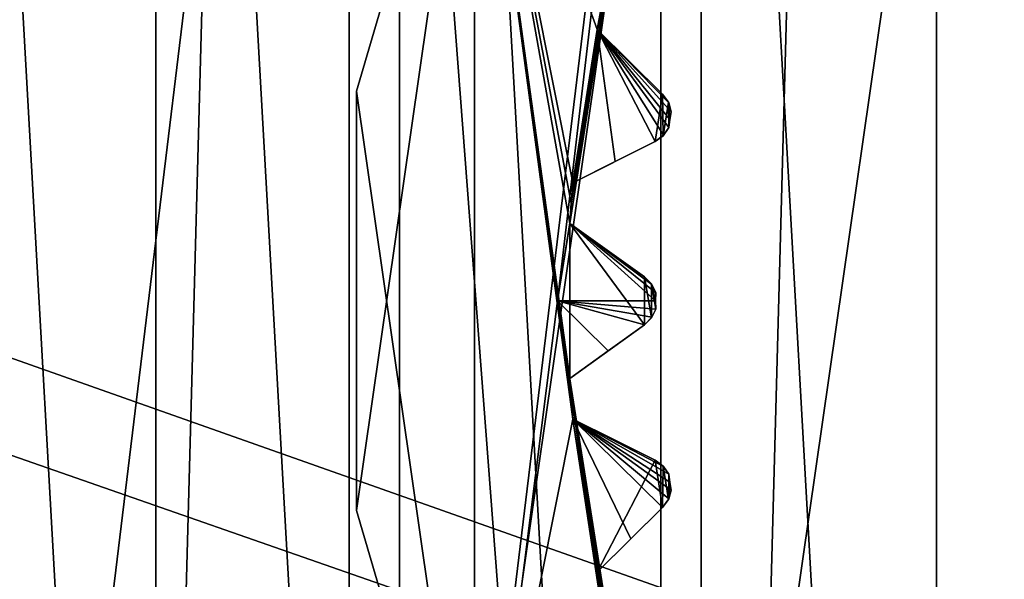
# Model space of a CAD drawing. Header units: millimetres. Extents: x -175 to 114, y -36 to 283.
# Tile 14 of 112: x 14.36 to 19.38, y -1.42 to 1.43. Entities that reach past the tile are written whole.
import ezdxf

# ---------------------------------------------------------------- set-up
doc = ezdxf.new("R2010")
doc.units = ezdxf.units.MM
doc.header["$LTSCALE"] = 65.185185
for name, color, linetype in [('1', 7, 'CONTINUOUS'), ('1177', 7, 'CONTINUOUS'), ('1178', 7, 'CONTINUOUS'), ('1179', 7, 'CONTINUOUS'), ('1242', 7, 'CONTINUOUS'), ('1243', 7, 'CONTINUOUS'), ('1244', 7, 'CONTINUOUS'), ('2', 7, 'CONTINUOUS'), ('30', 7, 'CONTINUOUS'), ('667', 7, 'CONTINUOUS'), ('852', 7, 'CONTINUOUS'), ('854', 7, 'CONTINUOUS'), ('856', 7, 'CONTINUOUS'), ('858', 7, 'CONTINUOUS'), ('860', 7, 'CONTINUOUS'), ('950', 7, 'CONTINUOUS'), ('951', 7, 'CONTINUOUS'), ('952', 7, 'CONTINUOUS'), ('953', 7, 'CONTINUOUS'), ('954', 7, 'CONTINUOUS'), ('955', 7, 'CONTINUOUS'), ('956', 7, 'CONTINUOUS'), ('957', 7, 'CONTINUOUS'), ('958', 7, 'CONTINUOUS'), ('959', 7, 'CONTINUOUS'), ('960', 7, 'CONTINUOUS'), ('961', 7, 'CONTINUOUS'), ('962', 7, 'CONTINUOUS')]:
    doc.layers.add(name, color=color, linetype=linetype)

msp = doc.modelspace()

# ---------------------------------------------------------------- linework, layer by layer
at = {"layer": '1', "linetype": 'CONTINUOUS'}
for points in [[(18.6379, 15.2434, 80), (21.8562, 15.9153, 80), (21, -15.8035, 80), (18.6379, 15.2434, 80)], [(15.625, 13.9278, 80), (18.6379, 15.2434, 80), (17.8227, -14.9589, 80), (15.625, 13.9278, 80)], [(17.8227, -14.9589, 80), (18.6379, 15.2434, 80), (21, -15.8035, 80), (17.8227, -14.9589, 80)], [(12.9445, 12.0242, 80), (15.625, 13.9278, 80), (14.8851, -13.4827, 80), (12.9445, 12.0242, 80)], [(14.8851, -13.4827, 80), (15.625, 13.9278, 80), (17.8227, -14.9589, 80), (14.8851, -13.4827, 80)], [(12.3112, -11.4373, 80), (12.9445, 12.0242, 80), (14.8851, -13.4827, 80), (12.3112, -11.4373, 80)]]:
    msp.add_3dface(points, dxfattribs=at)
at = {"layer": '1177', "linetype": 'CONTINUOUS'}
for points in [[(17.6663, -0.8823, 106), (17.6726, -0.923, 106), (17.6663, -0.8823, 94), (17.6663, -0.8823, 106)], [(17.6726, -0.923, 106), (17.6726, -0.923, 94), (17.6663, -0.8823, 94), (17.6726, -0.923, 106)], [(17.6726, -0.923, 106), (17.6792, -0.9636, 106), (17.6726, -0.923, 94), (17.6726, -0.923, 106)], [(17.6792, -0.9636, 106), (17.6792, -0.9636, 94), (17.6726, -0.923, 94), (17.6792, -0.9636, 106)]]:
    msp.add_3dface(points, dxfattribs=at)
at = {"layer": '1178', "linetype": 'CONTINUOUS'}
for points in [[(17.6001, 0.0412, 106), (17.6, 0, 106), (17.6001, 0.0412, 94), (17.6001, 0.0412, 106)], [(17.6, 0, 106), (17.6, 0, 94), (17.6001, 0.0412, 94), (17.6, 0, 106)], [(17.6, 0, 106), (17.6001, -0.0412, 106), (17.6, 0, 94), (17.6, 0, 106)], [(17.6001, -0.0412, 106), (17.6001, -0.0412, 94), (17.6, 0, 94), (17.6001, -0.0412, 106)]]:
    msp.add_3dface(points, dxfattribs=at)
at = {"layer": '1179', "linetype": 'CONTINUOUS'}
for points in [[(17.6792, 0.9636, 106), (17.6726, 0.923, 106), (17.6792, 0.9636, 94), (17.6792, 0.9636, 106)], [(17.6726, 0.923, 106), (17.6726, 0.923, 94), (17.6792, 0.9636, 94), (17.6726, 0.923, 106)], [(17.6726, 0.923, 106), (17.6663, 0.8823, 106), (17.6726, 0.923, 94), (17.6726, 0.923, 106)], [(17.6663, 0.8823, 106), (17.6663, 0.8823, 94), (17.6726, 0.923, 94), (17.6663, 0.8823, 106)]]:
    msp.add_3dface(points, dxfattribs=at)
at = {"layer": '1242', "linetype": 'CONTINUOUS'}
for points in [[(17.6792, -0.9636, 106), (17.665, -1.0116, 106), (17.6792, -0.9636, 94), (17.6792, -0.9636, 106)], [(17.665, -1.0116, 106), (17.6665, -1.0085, 93.9799), (17.6792, -0.9636, 94), (17.665, -1.0116, 106)], [(17.665, -1.0116, 106), (17.6357, -1.0523, 106), (17.6665, -1.0085, 93.9799), (17.665, -1.0116, 106)], [(17.6357, -1.0523, 106), (17.6357, -1.0523, 93.942), (17.6665, -1.0085, 93.9799), (17.6357, -1.0523, 106)]]:
    msp.add_3dface(points, dxfattribs=at)
at = {"layer": '1243', "linetype": 'CONTINUOUS'}
for points in [[(17.6001, -0.0412, 106), (17.5785, -0.0864, 106), (17.6001, -0.0412, 94), (17.6001, -0.0412, 106)], [(17.5785, -0.0864, 106), (17.5805, -0.0835, 93.9799), (17.6001, -0.0412, 94), (17.5785, -0.0864, 106)], [(17.5785, -0.0864, 106), (17.5433, -0.1219, 106), (17.5805, -0.0835, 93.9799), (17.5785, -0.0864, 106)], [(17.5433, -0.1219, 106), (17.5433, -0.1219, 93.942), (17.5805, -0.0835, 93.9799), (17.5433, -0.1219, 106)]]:
    msp.add_3dface(points, dxfattribs=at)
at = {"layer": '1244', "linetype": 'CONTINUOUS'}
for points in [[(17.6663, 0.8823, 106), (17.6379, 0.841, 106), (17.6663, 0.8823, 94), (17.6663, 0.8823, 106)], [(17.6379, 0.841, 106), (17.6403, 0.8435, 93.9799), (17.6663, 0.8823, 94), (17.6379, 0.841, 106)], [(17.6379, 0.841, 106), (17.5975, 0.8114, 106), (17.6403, 0.8435, 93.9799), (17.6379, 0.841, 106)], [(17.5975, 0.8114, 106), (17.5975, 0.8114, 93.942), (17.6403, 0.8435, 93.9799), (17.5975, 0.8114, 106)]]:
    msp.add_3dface(points, dxfattribs=at)
at = {"layer": '2', "linetype": 'CONTINUOUS'}
for points in [[(113.25, -35.25, 92.5), (113.25, 35.25, 92.5), (-66.25, 35.25, 92.5), (113.25, -35.25, 92.5)], [(113.25, -35.25, 92.5), (-66.25, 35.25, 92.5), (-18.1198, 11.172, 92.5), (113.25, -35.25, 92.5)], [(-15.7687, 9.6947, 92.5), (113.25, -35.25, 92.5), (-18.1198, 11.172, 92.5), (-15.7687, 9.6947, 92.5)], [(-13.8053, 7.7313, 92.5), (113.25, -35.25, 92.5), (-15.7687, 9.6947, 92.5), (-13.8053, 7.7313, 92.5)], [(-12.328, 5.3802, 92.5), (113.25, -35.25, 92.5), (-13.8053, 7.7313, 92.5), (-12.328, 5.3802, 92.5)], [(-11.4109, 2.7593, 92.5), (113.25, -35.25, 92.5), (-12.328, 5.3802, 92.5), (-11.4109, 2.7593, 92.5)], [(-11.1, 0, 92.5), (113.25, -35.25, 92.5), (-11.4109, 2.7593, 92.5), (-11.1, 0, 92.5)], [(-11.4109, -2.7593, 92.5), (113.25, -35.25, 92.5), (-11.1, 0, 92.5), (-11.4109, -2.7593, 92.5)]]:
    msp.add_3dface(points, dxfattribs=at)
at = {"layer": '30', "color": 7, "linetype": 'CONTINUOUS', "true_color": 0x21211a}
for points in [[(30, 32.75, 79.5), (10.7097, 9.6129, 79.5), (-45.75, -32.75, 79.5), (30, 32.75, 79.5)], [(-45.75, 32.75, 79.5), (30, 32.75, 79.5), (-45.75, -32.75, 79.5), (-45.75, 32.75, 79.5)]]:
    msp.add_3dface(points, dxfattribs=at)
at = {"layer": '667', "linetype": 'CONTINUOUS'}
for points in [[(19.03, 12.7915, 110), (20.4912, -13.2117, 110), (20.4912, 13.2117, 110), (19.03, 12.7915, 110)], [(17.6259, 12.2105, 110), (19.03, -12.7915, 110), (19.03, 12.7915, 110), (17.6259, 12.2105, 110)], [(19.03, -12.7915, 110), (20.4912, -13.2117, 110), (19.03, 12.7915, 110), (19.03, -12.7915, 110)], [(16.2951, 11.4757, 110), (17.6259, -12.2105, 110), (17.6259, 12.2105, 110), (16.2951, 11.4757, 110)], [(17.6259, -12.2105, 110), (19.03, -12.7915, 110), (17.6259, 12.2105, 110), (17.6259, -12.2105, 110)], [(15.0551, 10.5965, 110), (16.2951, -11.4757, 110), (16.2951, 11.4757, 110), (15.0551, 10.5965, 110)], [(16.2951, -11.4757, 110), (17.6259, -12.2105, 110), (16.2951, 11.4757, 110), (16.2951, -11.4757, 110)], [(13.9214, 9.584, 110), (15.0551, -10.5965, 110), (15.0551, 10.5965, 110), (13.9214, 9.584, 110)], [(15.0551, -10.5965, 110), (16.2951, -11.4757, 110), (15.0551, 10.5965, 110), (15.0551, -10.5965, 110)], [(13.9214, -9.584, 110), (15.0551, -10.5965, 110), (13.9214, 9.584, 110), (13.9214, -9.584, 110)]]:
    msp.add_3dface(points, dxfattribs=at)
at = {"layer": '852', "linetype": 'CONTINUOUS'}
for points in [[(17.8319, 4.9114, 108), (19.4452, 6.3094, 108), (17.8319, -4.9114, 108), (17.8319, 4.9114, 108)], [(17.8319, -4.9114, 108), (19.4452, 6.3094, 108), (19.4452, -6.3094, 108), (17.8319, -4.9114, 108)], [(16.6778, 3.1156, 108), (17.8319, 4.9114, 108), (16.6778, -3.1156, 108), (16.6778, 3.1156, 108)], [(16.6778, -3.1156, 108), (17.8319, 4.9114, 108), (17.8319, -4.9114, 108), (16.6778, -3.1156, 108)], [(16.0763, 1.0674, 108), (16.6778, 3.1156, 108), (16.0763, -1.0674, 108), (16.0763, 1.0674, 108)], [(16.0763, -1.0674, 108), (16.6778, 3.1156, 108), (16.6778, -3.1156, 108), (16.0763, -1.0674, 108)]]:
    msp.add_3dface(points, dxfattribs=at)
at = {"layer": '854', "linetype": 'CONTINUOUS'}
for points in [[(16.0763, 1.0674, 106), (16.6778, -3.1156, 106), (16.6778, 3.1156, 106), (16.0763, 1.0674, 106)], [(16.6778, 3.1156, 106), (16.6778, -3.1156, 106), (17.1785, -0.6014, 106), (16.6778, 3.1156, 106)], [(17.3255, 1.4824, 106), (16.6778, 3.1156, 106), (17.3021, 1.3815, 106), (17.3255, 1.4824, 106)], [(17.3021, 1.3815, 106), (16.6778, 3.1156, 106), (17.1785, 0.6014, 106), (17.3021, 1.3815, 106)], [(17.1785, 0.6014, 106), (16.6778, 3.1156, 106), (17.1696, 0.4982, 106), (17.1785, 0.6014, 106)], [(17.1696, 0.4982, 106), (16.6778, 3.1156, 106), (17.1623, 0.3949, 106), (17.1696, 0.4982, 106)], [(17.1623, 0.3949, 106), (16.6778, 3.1156, 106), (17.1623, -0.3949, 106), (17.1623, 0.3949, 106)], [(17.1623, -0.3949, 106), (16.6778, 3.1156, 106), (17.1696, -0.4982, 106), (17.1623, -0.3949, 106)], [(17.1696, -0.4982, 106), (16.6778, 3.1156, 106), (17.1785, -0.6014, 106), (17.1696, -0.4982, 106)], [(17.5975, 0.8114, 106), (17.3021, 1.3815, 106), (17.1785, 0.6014, 106), (17.5975, 0.8114, 106)], [(17.6357, 1.0523, 106), (17.3021, 1.3815, 106), (17.5975, 0.8114, 106), (17.6357, 1.0523, 106)], [(16.0763, -1.0674, 106), (16.6778, -3.1156, 106), (16.0763, 1.0674, 106), (16.0763, -1.0674, 106)], [(17.6379, 0.841, 106), (17.6357, 1.0523, 106), (17.5975, 0.8114, 106), (17.6379, 0.841, 106)], [(17.665, 1.0116, 106), (17.6357, 1.0523, 106), (17.6379, 0.841, 106), (17.665, 1.0116, 106)], [(17.6663, 0.8823, 106), (17.665, 1.0116, 106), (17.6379, 0.841, 106), (17.6663, 0.8823, 106)], [(17.6792, 0.9636, 106), (17.665, 1.0116, 106), (17.6726, 0.923, 106), (17.6792, 0.9636, 106)], [(17.6726, 0.923, 106), (17.665, 1.0116, 106), (17.6663, 0.8823, 106), (17.6726, 0.923, 106)], [(17.5433, 0.1219, 106), (17.1623, 0.3949, 106), (17.5433, -0.1219, 106), (17.5433, 0.1219, 106)], [(17.5433, -0.1219, 106), (17.1623, 0.3949, 106), (17.1623, -0.3949, 106), (17.5433, -0.1219, 106)], [(17.5785, 0.0864, 106), (17.5433, 0.1219, 106), (17.5785, -0.0864, 106), (17.5785, 0.0864, 106)], [(17.5785, -0.0864, 106), (17.5433, 0.1219, 106), (17.5433, -0.1219, 106), (17.5785, -0.0864, 106)], [(17.6001, 0.0412, 106), (17.5785, 0.0864, 106), (17.6, 0, 106), (17.6001, 0.0412, 106)], [(17.6, 0, 106), (17.5785, 0.0864, 106), (17.6001, -0.0412, 106), (17.6, 0, 106)], [(17.6001, -0.0412, 106), (17.5785, 0.0864, 106), (17.5785, -0.0864, 106), (17.6001, -0.0412, 106)], [(16.6778, -3.1156, 106), (17.8319, -4.9114, 106), (17.1785, -0.6014, 106), (16.6778, -3.1156, 106)], [(17.1785, -0.6014, 106), (17.8319, -4.9114, 106), (17.3021, -1.3815, 106), (17.1785, -0.6014, 106)], [(17.5975, -0.8114, 106), (17.1785, -0.6014, 106), (17.3021, -1.3815, 106), (17.5975, -0.8114, 106)], [(17.6357, -1.0523, 106), (17.5975, -0.8114, 106), (17.3021, -1.3815, 106), (17.6357, -1.0523, 106)], [(17.6379, -0.841, 106), (17.5975, -0.8114, 106), (17.6357, -1.0523, 106), (17.6379, -0.841, 106)], [(17.665, -1.0116, 106), (17.6379, -0.841, 106), (17.6357, -1.0523, 106), (17.665, -1.0116, 106)], [(17.6663, -0.8823, 106), (17.6379, -0.841, 106), (17.665, -1.0116, 106), (17.6663, -0.8823, 106)], [(17.6726, -0.923, 106), (17.6663, -0.8823, 106), (17.665, -1.0116, 106), (17.6726, -0.923, 106)], [(17.6792, -0.9636, 106), (17.6726, -0.923, 106), (17.665, -1.0116, 106), (17.6792, -0.9636, 106)], [(17.3021, -1.3815, 106), (17.8319, -4.9114, 106), (17.3255, -1.4824, 106), (17.3021, -1.3815, 106)]]:
    msp.add_3dface(points, dxfattribs=at)
at = {"layer": '856', "linetype": 'CONTINUOUS'}
for points in [[(16.0398, 8.4207, 93.5), (18.2718, 9.9613, 93.5), (16.0398, -8.4207, 93.5), (16.0398, 8.4207, 93.5)], [(16.0398, -8.4207, 93.5), (18.2718, 9.9613, 93.5), (17.1, 0, 93.5), (16.0398, -8.4207, 93.5)], [(17.1, 0, 93.5), (18.2718, 9.9613, 93.5), (17.4132, 1.9776, 93.5), (17.1, 0, 93.5)], [(14.2414, 6.3907, 93.5), (16.0398, 8.4207, 93.5), (14.2414, -6.3907, 93.5), (14.2414, 6.3907, 93.5)], [(14.2414, -6.3907, 93.5), (16.0398, 8.4207, 93.5), (16.0398, -8.4207, 93.5), (14.2414, -6.3907, 93.5)], [(17.4132, -1.9776, 93.5), (16.0398, -8.4207, 93.5), (17.1, 0, 93.5), (17.4132, -1.9776, 93.5)]]:
    msp.add_3dface(points, dxfattribs=at)
at = {"layer": '858', "linetype": 'CONTINUOUS'}
for points in [[(16.6778, 3.1156, 108), (16.0763, 1.0674, 108), (16.6778, 3.1156, 106), (16.6778, 3.1156, 108)], [(16.0763, 1.0674, 108), (16.0763, 1.0674, 106), (16.6778, 3.1156, 106), (16.0763, 1.0674, 108)], [(16.0763, 1.0674, 108), (16.0763, -1.0674, 108), (16.0763, 1.0674, 106), (16.0763, 1.0674, 108)], [(16.0763, -1.0674, 108), (16.0763, -1.0674, 106), (16.0763, 1.0674, 106), (16.0763, -1.0674, 108)], [(16.0763, -1.0674, 108), (16.6778, -3.1156, 108), (16.0763, -1.0674, 106), (16.0763, -1.0674, 108)], [(16.6778, -3.1156, 108), (16.6778, -3.1156, 106), (16.0763, -1.0674, 106), (16.6778, -3.1156, 108)]]:
    msp.add_3dface(points, dxfattribs=at)
at = {"layer": '860', "linetype": 'CONTINUOUS'}
for points in [[(17.1, 0, 93.5), (17.4132, 1.9776, 93.5), (17.1623, 0.3949, 93.55), (17.1, 0, 93.5)], [(17.1623, 0.3949, 93.55), (17.4132, 1.9776, 93.5), (17.1696, 0.4982, 93.55), (17.1623, 0.3949, 93.55)], [(17.1696, 0.4982, 93.55), (17.4132, 1.9776, 93.5), (17.1785, 0.6014, 93.55), (17.1696, 0.4982, 93.55)], [(17.1785, 0.6014, 93.55), (17.4132, 1.9776, 93.5), (17.3021, 1.3815, 93.55), (17.1785, 0.6014, 93.55)], [(17.3021, 1.3815, 93.55), (17.4132, 1.9776, 93.5), (17.3255, 1.4824, 93.55), (17.3021, 1.3815, 93.55)], [(17.3947, 0.7097, 93.7536), (17.1785, 0.6014, 93.55), (17.3021, 1.3815, 93.55), (17.3947, 0.7097, 93.7536)], [(17.5975, 0.8114, 93.942), (17.3947, 0.7097, 93.7536), (17.3021, 1.3815, 93.55), (17.5975, 0.8114, 93.942)], [(17.6403, 0.8435, 93.9799), (17.5975, 0.8114, 93.942), (17.3021, 1.3815, 93.55), (17.6403, 0.8435, 93.9799)], [(17.6663, 0.8823, 94), (17.6403, 0.8435, 93.9799), (17.3021, 1.3815, 93.55), (17.6663, 0.8823, 94)], [(17.6726, 0.923, 94), (17.6663, 0.8823, 94), (17.3021, 1.3815, 93.55), (17.6726, 0.923, 94)], [(17.6792, 0.9636, 94), (17.6726, 0.923, 94), (17.3021, 1.3815, 93.55), (17.6792, 0.9636, 94)], [(17.6665, 1.0085, 93.9799), (17.6792, 0.9636, 94), (17.3021, 1.3815, 93.55), (17.6665, 1.0085, 93.9799)], [(17.6357, 1.0523, 93.942), (17.6665, 1.0085, 93.9799), (17.3021, 1.3815, 93.55), (17.6357, 1.0523, 93.942)], [(17.4741, 1.2117, 93.7535), (17.6357, 1.0523, 93.942), (17.3021, 1.3815, 93.55), (17.4741, 1.2117, 93.7535)], [(17.6, 0, 94), (17.1, 0, 93.5), (17.1623, 0.3949, 93.55), (17.6, 0, 94)], [(17.6001, 0.0412, 94), (17.6, 0, 94), (17.1623, 0.3949, 93.55), (17.6001, 0.0412, 94)], [(17.5805, 0.0835, 93.9799), (17.6001, 0.0412, 94), (17.1623, 0.3949, 93.55), (17.5805, 0.0835, 93.9799)], [(17.5433, 0.1219, 93.942), (17.5805, 0.0835, 93.9799), (17.1623, 0.3949, 93.55), (17.5433, 0.1219, 93.942)], [(17.3588, 0.2541, 93.7535), (17.5433, 0.1219, 93.942), (17.1623, 0.3949, 93.55), (17.3588, 0.2541, 93.7535)], [(17.6001, -0.0412, 94), (17.1, 0, 93.5), (17.6, 0, 94), (17.6001, -0.0412, 94)], [(17.4132, -1.9776, 93.5), (17.1, 0, 93.5), (17.3504, -1.5829, 93.55), (17.4132, -1.9776, 93.5)], [(17.3504, -1.5829, 93.55), (17.1, 0, 93.5), (17.3255, -1.4824, 93.55), (17.3504, -1.5829, 93.55)], [(17.3255, -1.4824, 93.55), (17.1, 0, 93.5), (17.3021, -1.3815, 93.55), (17.3255, -1.4824, 93.55)], [(17.3021, -1.3815, 93.55), (17.1, 0, 93.5), (17.1785, -0.6014, 93.55), (17.3021, -1.3815, 93.55)], [(17.1785, -0.6014, 93.55), (17.1, 0, 93.5), (17.1696, -0.4982, 93.55), (17.1785, -0.6014, 93.55)], [(17.1696, -0.4982, 93.55), (17.1, 0, 93.5), (17.1623, -0.3949, 93.55), (17.1696, -0.4982, 93.55)], [(17.1623, -0.3949, 93.55), (17.1, 0, 93.5), (17.3588, -0.2541, 93.7536), (17.1623, -0.3949, 93.55)], [(17.3588, -0.2541, 93.7536), (17.1, 0, 93.5), (17.5433, -0.1219, 93.942), (17.3588, -0.2541, 93.7536)], [(17.5433, -0.1219, 93.942), (17.1, 0, 93.5), (17.5805, -0.0835, 93.9799), (17.5433, -0.1219, 93.942)], [(17.5805, -0.0835, 93.9799), (17.1, 0, 93.5), (17.6001, -0.0412, 94), (17.5805, -0.0835, 93.9799)], [(17.4742, -1.2117, 93.7536), (17.3021, -1.3815, 93.55), (17.1785, -0.6014, 93.55), (17.4742, -1.2117, 93.7536)], [(17.6357, -1.0523, 93.942), (17.4742, -1.2117, 93.7536), (17.1785, -0.6014, 93.55), (17.6357, -1.0523, 93.942)], [(17.6665, -1.0085, 93.9799), (17.6357, -1.0523, 93.942), (17.1785, -0.6014, 93.55), (17.6665, -1.0085, 93.9799)], [(17.6792, -0.9636, 94), (17.6665, -1.0085, 93.9799), (17.1785, -0.6014, 93.55), (17.6792, -0.9636, 94)], [(17.6726, -0.923, 94), (17.6792, -0.9636, 94), (17.1785, -0.6014, 93.55), (17.6726, -0.923, 94)], [(17.6663, -0.8823, 94), (17.6726, -0.923, 94), (17.1785, -0.6014, 93.55), (17.6663, -0.8823, 94)], [(17.6404, -0.8436, 93.9799), (17.6663, -0.8823, 94), (17.1785, -0.6014, 93.55), (17.6404, -0.8436, 93.9799)], [(17.5975, -0.8114, 93.942), (17.6404, -0.8436, 93.9799), (17.1785, -0.6014, 93.55), (17.5975, -0.8114, 93.942)], [(17.3946, -0.7097, 93.7535), (17.5975, -0.8114, 93.942), (17.1785, -0.6014, 93.55), (17.3946, -0.7097, 93.7535)]]:
    msp.add_3dface(points, dxfattribs=at)
at = {"layer": '950', "linetype": 'CONTINUOUS'}
for points in [[(17.3021, -1.3815, 106), (17.3255, -1.4824, 106), (17.3021, -1.3815, 93.55), (17.3021, -1.3815, 106)], [(17.3255, -1.4824, 106), (17.3255, -1.4824, 93.55), (17.3021, -1.3815, 93.55), (17.3255, -1.4824, 106)]]:
    msp.add_3dface(points, dxfattribs=at)
at = {"layer": '951', "linetype": 'CONTINUOUS'}
for points in [[(17.6357, -1.0523, 106), (17.3021, -1.3815, 106), (17.3021, -1.3815, 93.55), (17.6357, -1.0523, 106)], [(17.6357, -1.0523, 106), (17.3021, -1.3815, 93.55), (17.4742, -1.2117, 93.7536), (17.6357, -1.0523, 106)], [(17.6357, -1.0523, 106), (17.4742, -1.2117, 93.7536), (17.6357, -1.0523, 93.942), (17.6357, -1.0523, 106)]]:
    msp.add_3dface(points, dxfattribs=at)
at = {"layer": '952', "linetype": 'CONTINUOUS'}
for points in [[(17.5975, -0.8114, 106), (17.6379, -0.841, 106), (17.5975, -0.8114, 93.942), (17.5975, -0.8114, 106)], [(17.6379, -0.841, 106), (17.6404, -0.8436, 93.9799), (17.5975, -0.8114, 93.942), (17.6379, -0.841, 106)], [(17.6379, -0.841, 106), (17.6663, -0.8823, 106), (17.6404, -0.8436, 93.9799), (17.6379, -0.841, 106)], [(17.6663, -0.8823, 106), (17.6663, -0.8823, 94), (17.6404, -0.8436, 93.9799), (17.6663, -0.8823, 106)]]:
    msp.add_3dface(points, dxfattribs=at)
at = {"layer": '953', "linetype": 'CONTINUOUS'}
for points in [[(17.1785, -0.6014, 106), (17.5975, -0.8114, 106), (17.5975, -0.8114, 93.942), (17.1785, -0.6014, 106)], [(17.1785, -0.6014, 106), (17.5975, -0.8114, 93.942), (17.3946, -0.7097, 93.7535), (17.1785, -0.6014, 106)], [(17.1785, -0.6014, 106), (17.3946, -0.7097, 93.7535), (17.1785, -0.6014, 93.55), (17.1785, -0.6014, 106)]]:
    msp.add_3dface(points, dxfattribs=at)
at = {"layer": '954', "linetype": 'CONTINUOUS'}
for points in [[(17.1623, -0.3949, 106), (17.1696, -0.4982, 106), (17.1623, -0.3949, 93.55), (17.1623, -0.3949, 106)], [(17.1696, -0.4982, 106), (17.1696, -0.4982, 93.55), (17.1623, -0.3949, 93.55), (17.1696, -0.4982, 106)], [(17.1696, -0.4982, 106), (17.1785, -0.6014, 106), (17.1696, -0.4982, 93.55), (17.1696, -0.4982, 106)], [(17.1785, -0.6014, 106), (17.1785, -0.6014, 93.55), (17.1696, -0.4982, 93.55), (17.1785, -0.6014, 106)]]:
    msp.add_3dface(points, dxfattribs=at)
at = {"layer": '955', "linetype": 'CONTINUOUS'}
for points in [[(17.5433, -0.1219, 106), (17.1623, -0.3949, 106), (17.1623, -0.3949, 93.55), (17.5433, -0.1219, 106)], [(17.5433, -0.1219, 106), (17.1623, -0.3949, 93.55), (17.3588, -0.2541, 93.7536), (17.5433, -0.1219, 106)], [(17.5433, -0.1219, 106), (17.3588, -0.2541, 93.7536), (17.5433, -0.1219, 93.942), (17.5433, -0.1219, 106)]]:
    msp.add_3dface(points, dxfattribs=at)
at = {"layer": '956', "linetype": 'CONTINUOUS'}
for points in [[(17.5433, 0.1219, 106), (17.5785, 0.0864, 106), (17.5433, 0.1219, 93.942), (17.5433, 0.1219, 106)], [(17.5785, 0.0864, 106), (17.5805, 0.0835, 93.9799), (17.5433, 0.1219, 93.942), (17.5785, 0.0864, 106)], [(17.5785, 0.0864, 106), (17.6001, 0.0412, 106), (17.5805, 0.0835, 93.9799), (17.5785, 0.0864, 106)], [(17.6001, 0.0412, 106), (17.6001, 0.0412, 94), (17.5805, 0.0835, 93.9799), (17.6001, 0.0412, 106)]]:
    msp.add_3dface(points, dxfattribs=at)
at = {"layer": '957', "linetype": 'CONTINUOUS'}
for points in [[(17.1623, 0.3949, 106), (17.5433, 0.1219, 106), (17.5433, 0.1219, 93.942), (17.1623, 0.3949, 106)], [(17.1623, 0.3949, 106), (17.5433, 0.1219, 93.942), (17.3588, 0.2541, 93.7535), (17.1623, 0.3949, 106)], [(17.1623, 0.3949, 106), (17.3588, 0.2541, 93.7535), (17.1623, 0.3949, 93.55), (17.1623, 0.3949, 106)]]:
    msp.add_3dface(points, dxfattribs=at)
at = {"layer": '958', "linetype": 'CONTINUOUS'}
for points in [[(17.1785, 0.6014, 106), (17.1696, 0.4982, 106), (17.1785, 0.6014, 93.55), (17.1785, 0.6014, 106)], [(17.1696, 0.4982, 106), (17.1696, 0.4982, 93.55), (17.1785, 0.6014, 93.55), (17.1696, 0.4982, 106)], [(17.1696, 0.4982, 106), (17.1623, 0.3949, 106), (17.1696, 0.4982, 93.55), (17.1696, 0.4982, 106)], [(17.1623, 0.3949, 106), (17.1623, 0.3949, 93.55), (17.1696, 0.4982, 93.55), (17.1623, 0.3949, 106)]]:
    msp.add_3dface(points, dxfattribs=at)
at = {"layer": '959', "linetype": 'CONTINUOUS'}
for points in [[(17.5975, 0.8114, 106), (17.1785, 0.6014, 106), (17.1785, 0.6014, 93.55), (17.5975, 0.8114, 106)], [(17.5975, 0.8114, 106), (17.1785, 0.6014, 93.55), (17.3947, 0.7097, 93.7536), (17.5975, 0.8114, 106)], [(17.5975, 0.8114, 106), (17.3947, 0.7097, 93.7536), (17.5975, 0.8114, 93.942), (17.5975, 0.8114, 106)]]:
    msp.add_3dface(points, dxfattribs=at)
at = {"layer": '960', "linetype": 'CONTINUOUS'}
for points in [[(17.6357, 1.0523, 106), (17.665, 1.0116, 106), (17.6357, 1.0523, 93.942), (17.6357, 1.0523, 106)], [(17.665, 1.0116, 106), (17.6665, 1.0085, 93.9799), (17.6357, 1.0523, 93.942), (17.665, 1.0116, 106)], [(17.665, 1.0116, 106), (17.6792, 0.9636, 106), (17.6665, 1.0085, 93.9799), (17.665, 1.0116, 106)], [(17.6792, 0.9636, 106), (17.6792, 0.9636, 94), (17.6665, 1.0085, 93.9799), (17.6792, 0.9636, 106)]]:
    msp.add_3dface(points, dxfattribs=at)
at = {"layer": '961', "linetype": 'CONTINUOUS'}
for points in [[(17.3021, 1.3815, 106), (17.6357, 1.0523, 106), (17.6357, 1.0523, 93.942), (17.3021, 1.3815, 106)], [(17.3021, 1.3815, 106), (17.6357, 1.0523, 93.942), (17.4741, 1.2117, 93.7535), (17.3021, 1.3815, 106)], [(17.3021, 1.3815, 106), (17.4741, 1.2117, 93.7535), (17.3021, 1.3815, 93.55), (17.3021, 1.3815, 106)]]:
    msp.add_3dface(points, dxfattribs=at)
at = {"layer": '962', "linetype": 'CONTINUOUS'}
for points in [[(17.3255, 1.4824, 106), (17.3021, 1.3815, 106), (17.3255, 1.4824, 93.55), (17.3255, 1.4824, 106)], [(17.3021, 1.3815, 106), (17.3021, 1.3815, 93.55), (17.3255, 1.4824, 93.55), (17.3021, 1.3815, 106)]]:
    msp.add_3dface(points, dxfattribs=at)

doc.saveas('drawing.dxf')
